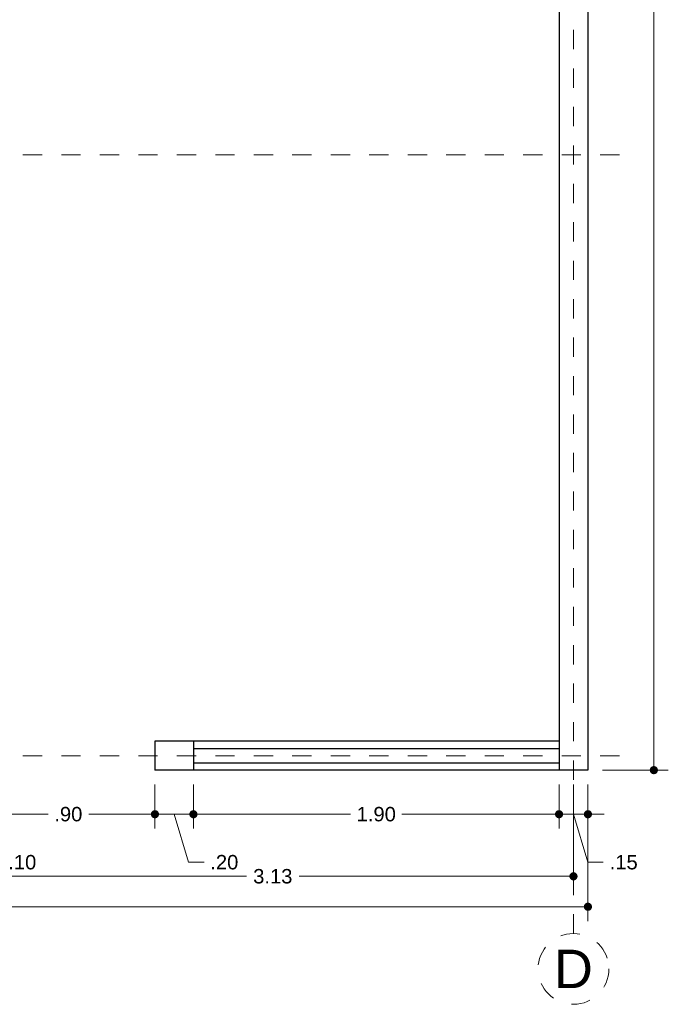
# Model space of a CAD drawing. Header units: millimetres. Extents: x 2563.1 to 2573.1, y 874.8 to 885.8.
# Tile 3 of 5: x 2569.7 to 2573.1, y 874.8 to 879.9. Entities that reach past the tile are written whole.
import ezdxf
from ezdxf.enums import TextEntityAlignment as Align

# ---------------------------------------------------------------- set-up
doc = ezdxf.new("R2010")
doc.units = ezdxf.units.MM
doc.header["$LTSCALE"] = 0.001
doc.linetypes.add('CENTER2', pattern=[28.575, 19.05, -3.175, 3.175, -3.175])
for name, color, linetype, lineweight in [('Cotas', 7, 'Continuous', 18), ('Ejes', 7, 'CENTER2', 5), ('Muros', 7, 'Continuous', 30), ('Ventanas', 250, 'Continuous', 25)]:
    doc.layers.add(name, color=color, linetype=linetype, lineweight=lineweight)
doc.styles.get("Standard").update_dxf_attribs({"font": 'arial.ttf'})
doc.dimstyles.new('1-50', dxfattribs={"dimscale": 50, "dimtxt": 0.0015, "dimasz": 0.00085, "dimexe": 0.0015, "dimexo": 0.0015, "dimgap": 0.0008, "dimtad": 0, "dimzin": 4, "dimdsep": 46, "dimtxsty": 'Standard', "dimblk": 'DOT', "dimcen": 0.09, "dimclrd": 256, "dimclre": 256, "dimclrt": 256, "dimadec": 0, "dimazin": 0, "dimtfac": 1, "dimtmove": 0, "dimatfit": 2, "dimfxl": 0.0015, "dimtfill": 1, "dimtolj": 1, "dimtzin": 4, "dimlwd": -1, "dimlwe": -1, "dimarcsym": 0})

# ---------------------------------------------------------------- blocks, each defined once
blk = doc.blocks.new('_DOT')
at = {"color": 0, "linetype": 'ByBlock'}
blk.add_line((-0.5, 0), (-1, 0), dxfattribs=at)
at = {"color": 0, "linetype": 'ByBlock', "const_width": 0.5}
blk.add_lwpolyline([(-0.25, 0, 1), (0.25, 0, 1)], format="xyb", close=True, dxfattribs=at)
blk = doc.blocks.new('*D9')
at = {"layer": 'Cotas', "transparency": 16777216}
for p, q in [((2564.1524, 875.9105), (2564.1524, 875.1998)), ((2572.6524, 875.9105), (2572.6524, 875.1998)), ((2564.1949, 875.2748), (2568.2651, 875.2748)), ((2572.6099, 875.2748), (2568.5398, 875.2748))]:
    blk.add_line(p, q, dxfattribs=at)
at = {"layer": 'Defpoints', "color": 0, "transparency": 16777216}
for p in [(2564.1524, 875.9855), (2572.6524, 875.9855), (2572.6524, 875.2748)]:
    blk.add_point(p, dxfattribs=at)
at = {"layer": 'Cotas', "transparency": 16777216, "xscale": 0.0425, "yscale": 0.0425, "zscale": 0.0425, "rotation": 180}
blk.add_blockref('_DOT', (2564.1524, 875.2748), dxfattribs=at)
at = {"layer": 'Cotas', "transparency": 16777216, "xscale": 0.0425, "yscale": 0.0425, "zscale": 0.0425}
blk.add_blockref('_DOT', (2572.6524, 875.2748), dxfattribs=at)
at = {"layer": 'Cotas', "transparency": 16777216, "insert": (2568.4024, 875.2748), "char_height": 0.075, "attachment_point": 5, "bg_fill": 3, "box_fill_scale": 1.1, "bg_fill_color": 256, "bg_fill_true_color": 13158600, "bg_fill_transparency": 0}
blk.add_mtext('\\A1;8.50', dxfattribs=at)
blk = doc.blocks.new('*D12')
at = {"layer": 'Cotas', "transparency": 16777216}
for p, q in [((2569.4524, 875.9105), (2569.4524, 875.3581)), ((2572.5774, 875.9105), (2572.5774, 875.3581)), ((2569.4949, 875.4331), (2570.8775, 875.4331)), ((2572.5349, 875.4331), (2571.1523, 875.4331))]:
    blk.add_line(p, q, dxfattribs=at)
at = {"layer": 'Defpoints', "color": 0, "transparency": 16777216}
for p in [(2569.4524, 875.9855), (2572.5774, 875.9855), (2572.5774, 875.4331)]:
    blk.add_point(p, dxfattribs=at)
at = {"layer": 'Cotas', "transparency": 16777216, "xscale": 0.0425, "yscale": 0.0425, "zscale": 0.0425, "rotation": 180}
blk.add_blockref('_DOT', (2569.4524, 875.4331), dxfattribs=at)
at = {"layer": 'Cotas', "transparency": 16777216, "xscale": 0.0425, "yscale": 0.0425, "zscale": 0.0425}
blk.add_blockref('_DOT', (2572.5774, 875.4331), dxfattribs=at)
at = {"layer": 'Cotas', "transparency": 16777216, "insert": (2571.0149, 875.4331), "char_height": 0.075, "attachment_point": 5, "bg_fill": 3, "box_fill_scale": 1.1, "bg_fill_color": 256, "bg_fill_true_color": 13158600, "bg_fill_transparency": 0}
blk.add_mtext('\\A1;3.13', dxfattribs=at)
blk = doc.blocks.new('*D18')
at = {"layer": 'Cotas', "transparency": 16777216}
for p, q in [((2569.4024, 875.9105), (2569.4024, 875.6811)), ((2569.5024, 875.9105), (2569.5024, 875.6811)), ((2569.3599, 875.7561), (2569.3174, 875.7561)), ((2569.4024, 875.7561), (2569.5024, 875.7561)), ((2569.4024, 875.7561), (2569.5024, 875.7561)), ((2569.4524, 875.7561), (2569.5274, 875.5062)), ((2569.5449, 875.7561), (2569.5874, 875.7561)), ((2569.5274, 875.5062), (2569.6074, 875.5062))]:
    blk.add_line(p, q, dxfattribs=at)
at = {"layer": 'Defpoints', "color": 0, "transparency": 16777216}
for p in [(2569.4024, 875.9855), (2569.5024, 875.9855), (2569.5024, 875.7561)]:
    blk.add_point(p, dxfattribs=at)
at = {"layer": 'Cotas', "transparency": 16777216, "xscale": 0.0425, "yscale": 0.0425, "zscale": 0.0425}
blk.add_blockref('_DOT', (2569.4024, 875.7561), dxfattribs=at)
at = {"layer": 'Cotas', "transparency": 16777216, "xscale": 0.0425, "yscale": 0.0425, "zscale": 0.0425, "rotation": 180}
blk.add_blockref('_DOT', (2569.5024, 875.7561), dxfattribs=at)
at = {"layer": 'Cotas', "transparency": 16777216, "insert": (2569.7129, 875.5062), "char_height": 0.075, "attachment_point": 5, "bg_fill": 3, "box_fill_scale": 1.1, "bg_fill_color": 256, "bg_fill_true_color": 13158600, "bg_fill_transparency": 0}
blk.add_mtext('\\A1;.10', dxfattribs=at)
blk = doc.blocks.new('*D20')
at = {"layer": 'Cotas', "transparency": 16777216}
for p, q in [((2569.5024, 875.9105), (2569.5024, 875.6811)), ((2570.4024, 875.9105), (2570.4024, 875.6811)), ((2569.5449, 875.7561), (2569.8469, 875.7561)), ((2570.3599, 875.7561), (2570.058, 875.7561))]:
    blk.add_line(p, q, dxfattribs=at)
at = {"layer": 'Defpoints', "color": 0, "transparency": 16777216}
for p in [(2569.5024, 875.9855), (2570.4024, 875.9855), (2570.4024, 875.7561)]:
    blk.add_point(p, dxfattribs=at)
at = {"layer": 'Cotas', "transparency": 16777216, "xscale": 0.0425, "yscale": 0.0425, "zscale": 0.0425, "rotation": 180}
blk.add_blockref('_DOT', (2569.5024, 875.7561), dxfattribs=at)
at = {"layer": 'Cotas', "transparency": 16777216, "xscale": 0.0425, "yscale": 0.0425, "zscale": 0.0425}
blk.add_blockref('_DOT', (2570.4024, 875.7561), dxfattribs=at)
at = {"layer": 'Cotas', "transparency": 16777216, "insert": (2569.9524, 875.7561), "char_height": 0.075, "attachment_point": 5, "bg_fill": 3, "box_fill_scale": 1.1, "bg_fill_color": 256, "bg_fill_true_color": 13158600, "bg_fill_transparency": 0}
blk.add_mtext('\\A1;.90', dxfattribs=at)
blk = doc.blocks.new('*D21')
at = {"layer": 'Cotas', "transparency": 16777216}
for p, q in [((2572.5024, 875.9105), (2572.5024, 875.6811)), ((2572.6524, 875.9105), (2572.6524, 875.6811)), ((2572.4599, 875.7561), (2572.4174, 875.7561)), ((2572.5024, 875.7561), (2572.6524, 875.7561)), ((2572.5024, 875.7561), (2572.6524, 875.7561)), ((2572.5774, 875.7561), (2572.6524, 875.5062)), ((2572.6949, 875.7561), (2572.7374, 875.7561)), ((2572.6524, 875.5062), (2572.7324, 875.5062))]:
    blk.add_line(p, q, dxfattribs=at)
at = {"layer": 'Defpoints', "color": 0, "transparency": 16777216}
for p in [(2572.5024, 875.9855), (2572.6524, 875.9855), (2572.6524, 875.7561)]:
    blk.add_point(p, dxfattribs=at)
at = {"layer": 'Cotas', "transparency": 16777216, "xscale": 0.0425, "yscale": 0.0425, "zscale": 0.0425}
blk.add_blockref('_DOT', (2572.5024, 875.7561), dxfattribs=at)
at = {"layer": 'Cotas', "transparency": 16777216, "xscale": 0.0425, "yscale": 0.0425, "zscale": 0.0425, "rotation": 180}
blk.add_blockref('_DOT', (2572.6524, 875.7561), dxfattribs=at)
at = {"layer": 'Cotas', "transparency": 16777216, "insert": (2572.8384, 875.5062), "char_height": 0.075, "attachment_point": 5, "bg_fill": 3, "box_fill_scale": 1.1, "bg_fill_color": 256, "bg_fill_true_color": 13158600, "bg_fill_transparency": 0}
blk.add_mtext('\\A1;.15', dxfattribs=at)
blk = doc.blocks.new('*D47')
at = {"layer": 'Cotas', "transparency": 16777216}
for p, q in [((2570.4024, 875.9105), (2570.4024, 875.6811)), ((2570.6024, 875.9105), (2570.6024, 875.6811)), ((2570.4449, 875.7561), (2570.5599, 875.7561)), ((2570.5024, 875.7561), (2570.5774, 875.5062)), ((2570.5774, 875.5062), (2570.6574, 875.5062))]:
    blk.add_line(p, q, dxfattribs=at)
at = {"layer": 'Defpoints', "color": 0, "transparency": 16777216}
for p in [(2570.4024, 875.9855), (2570.6024, 875.9855), (2570.6024, 875.7561)]:
    blk.add_point(p, dxfattribs=at)
at = {"layer": 'Cotas', "transparency": 16777216, "xscale": 0.0425, "yscale": 0.0425, "zscale": 0.0425, "rotation": 180}
blk.add_blockref('_DOT', (2570.4024, 875.7561), dxfattribs=at)
at = {"layer": 'Cotas', "transparency": 16777216, "xscale": 0.0425, "yscale": 0.0425, "zscale": 0.0425}
blk.add_blockref('_DOT', (2570.6024, 875.7561), dxfattribs=at)
at = {"layer": 'Cotas', "transparency": 16777216, "insert": (2570.7629, 875.5062), "char_height": 0.075, "attachment_point": 5, "bg_fill": 3, "box_fill_scale": 1.1, "bg_fill_color": 256, "bg_fill_true_color": 13158600, "bg_fill_transparency": 0}
blk.add_mtext('\\A1;.20', dxfattribs=at)
blk = doc.blocks.new('*D48')
at = {"layer": 'Cotas', "transparency": 16777216}
for p, q in [((2570.6024, 875.9105), (2570.6024, 875.6811)), ((2572.5024, 875.9105), (2572.5024, 875.6811)), ((2570.6449, 875.7561), (2571.4187, 875.7561)), ((2572.4599, 875.7561), (2571.6862, 875.7561))]:
    blk.add_line(p, q, dxfattribs=at)
at = {"layer": 'Defpoints', "color": 0, "transparency": 16777216}
for p in [(2570.6024, 875.9855), (2572.5024, 875.9855), (2572.5024, 875.7561)]:
    blk.add_point(p, dxfattribs=at)
at = {"layer": 'Cotas', "transparency": 16777216, "xscale": 0.0425, "yscale": 0.0425, "zscale": 0.0425, "rotation": 180}
blk.add_blockref('_DOT', (2570.6024, 875.7561), dxfattribs=at)
at = {"layer": 'Cotas', "transparency": 16777216, "xscale": 0.0425, "yscale": 0.0425, "zscale": 0.0425}
blk.add_blockref('_DOT', (2572.5024, 875.7561), dxfattribs=at)
at = {"layer": 'Cotas', "transparency": 16777216, "insert": (2571.5524, 875.7561), "char_height": 0.075, "attachment_point": 5, "bg_fill": 3, "box_fill_scale": 1.1, "bg_fill_color": 256, "bg_fill_true_color": 13158600, "bg_fill_transparency": 0}
blk.add_mtext('\\A1;1.90', dxfattribs=at)
blk = doc.blocks.new('*D57')
at = {"layer": 'Cotas', "transparency": 16777216}
for p, q in [((2572.7274, 885.4355), (2573.0701, 885.4355)), ((2572.9951, 885.393), (2572.9951, 880.8482)), ((2572.9951, 876.028), (2572.9951, 880.5729)), ((2572.7274, 875.9855), (2573.0701, 875.9855))]:
    blk.add_line(p, q, dxfattribs=at)
at = {"layer": 'Defpoints', "color": 0, "transparency": 16777216}
for p in [(2572.6524, 885.4355), (2572.9951, 885.4355), (2572.6524, 875.9855)]:
    blk.add_point(p, dxfattribs=at)
at = {"layer": 'Cotas', "transparency": 16777216, "xscale": 0.0425, "yscale": 0.0425, "zscale": 0.0425}
for p, rotation in [((2572.9951, 885.4355), 90), ((2572.9951, 875.9855), 270)]:
    blk.add_blockref('_DOT', p, dxfattribs=dict(at, rotation=rotation))
at = {"layer": 'Cotas', "transparency": 16777216, "insert": (2572.9951, 880.7105), "char_height": 0.075, "attachment_point": 5, "rotation": 90, "bg_fill": 3, "box_fill_scale": 1.1, "bg_fill_color": 256, "bg_fill_true_color": 13158600, "bg_fill_transparency": 0}
blk.add_mtext('\\A1;9.45', dxfattribs=at)

msp = doc.modelspace()

# ---------------------------------------------------------------- linework, layer by layer
at = {"layer": 'Ejes', "linetype": 'CENTER2'}
for p, q in [((2572.5774, 875.1355), (2572.5774, 885.8355)), ((2563.5163, 879.1855), (2572.9051, 879.1855)), ((2563.5163, 876.0605), (2572.9051, 876.0605))]:
    msp.add_line(p, q, dxfattribs=at)
at = {"layer": 'Ejes'}
msp.add_circle((2572.5774, 874.9515), 0.1841, dxfattribs=at)
at = {"layer": 'Muros'}
for p, q in [((2572.6524, 885.4355), (2572.6524, 875.9855)), ((2572.5024, 885.2855), (2572.5024, 876.1355)), ((2572.5024, 876.1355), (2570.4024, 876.1355)), ((2570.4024, 876.1355), (2570.4024, 875.9855)), ((2572.6524, 875.9855), (2570.4024, 875.9855))]:
    msp.add_line(p, q, dxfattribs=at)
at = {"layer": 'Ventanas'}
for p, q in [((2570.6024, 876.1355), (2570.6024, 875.9855)), ((2572.5024, 876.1355), (2572.5024, 875.9855)), ((2570.6024, 876.098), (2572.5024, 876.098)), ((2570.6024, 876.023), (2572.5024, 876.023))]:
    msp.add_line(p, q, dxfattribs=at)

# ---------------------------------------------------------------- texts
at = {"layer": 'Ejes'}
msp.add_text('D', height=0.2, dxfattribs=at).set_placement((2572.5774, 874.9515), align=Align.MIDDLE_CENTER)

# ---------------------------------------------------------------- next in the draw order: dimensions: what is measured, and where the dimension line sits
at = {"layer": 'Cotas'}
dim = msp.add_linear_dim(base=(2572.6524, 875.2748), p1=(2564.1524, 875.9855), p2=(2572.6524, 875.9855), dimstyle='1-50', dxfattribs=at)
dim.commit()
dim.dimension.update_dxf_attribs({"geometry": '*D9', "text_midpoint": (2568.4024, 875.2748)})

# ---------------------------------------------------------------- next in the draw order: dimensions: what is measured, and where the dimension line sits
dim = msp.add_linear_dim(base=(2572.5774237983, 875.4331387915), p1=(2569.4524237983, 875.9855424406), p2=(2572.5774237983, 875.9855424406), dimstyle='1-50', override={"dimtmove": 1}, dxfattribs=at)
dim.commit()
dim.dimension.update_dxf_attribs({"geometry": '*D12', "text_midpoint": (2571.0149237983, 875.4331387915)})

# ---------------------------------------------------------------- next in the draw order: dimensions: what is measured, and where the dimension line sits
for base, p1, p2, picture, middle in [((2569.5024, 875.7561), (2569.4024, 875.9855), (2569.5024, 875.9855), '*D18', (2569.6474, 875.5062)), ((2572.6524, 875.7561), (2572.5024, 875.9855), (2572.6524, 875.9855), '*D21', (2572.7724, 875.5062))]:
    dim = msp.add_linear_dim(base=base, p1=p1, p2=p2, dimstyle='1-50', override={"dimtmove": 1}, dxfattribs=at)
    dim.commit()
    dim.dimension.update_dxf_attribs({"geometry": picture, "text_midpoint": middle})

# ---------------------------------------------------------------- next in the draw order: dimensions: what is measured, and where the dimension line sits
dim = msp.add_linear_dim(base=(2572.9951, 885.4355), p1=(2572.6524, 875.9855), p2=(2572.6524, 885.4355), angle=90, dimstyle='1-50', dxfattribs=at)
dim.commit()
dim.dimension.update_dxf_attribs({"geometry": '*D57', "text_midpoint": (2572.9951, 880.7105)})
dim = msp.add_linear_dim(base=(2570.4024, 875.7561), p1=(2569.5024, 875.9855), p2=(2570.4024, 875.9855), dimstyle='1-50', override={"dimtmove": 1}, dxfattribs=at)
dim.commit()
dim.dimension.update_dxf_attribs({"geometry": '*D20', "text_midpoint": (2569.9524, 875.7561)})

# ---------------------------------------------------------------- next in the draw order: dimensions: what is measured, and where the dimension line sits
dim = msp.add_linear_dim(base=(2570.6024, 875.7561), p1=(2570.4024, 875.9855), p2=(2570.6024, 875.9855), dimstyle='1-50', override={"dimtmove": 1}, dxfattribs=at)
dim.commit()
dim.dimension.update_dxf_attribs({"geometry": '*D47', "text_midpoint": (2570.6974, 875.5062)})

# ---------------------------------------------------------------- next in the draw order: dimensions: what is measured, and where the dimension line sits
dim = msp.add_linear_dim(base=(2572.5024, 875.7561), p1=(2570.6024, 875.9855), p2=(2572.5024, 875.9855), dimstyle='1-50', override={"dimtmove": 1}, dxfattribs=at)
dim.commit()
dim.dimension.update_dxf_attribs({"geometry": '*D48', "text_midpoint": (2571.5524, 875.7561)})

doc.saveas('drawing.dxf')
